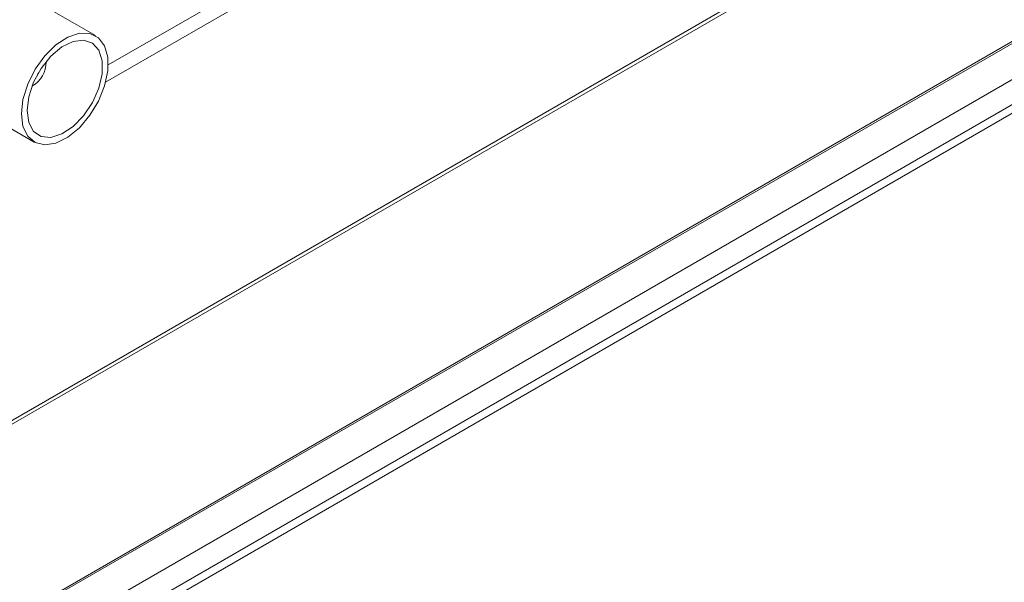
# Model space of a CAD drawing. Header units: millimetres. Extents: x 0 to 1118, y 0 to 864.
# Tile 28 of 248: x 308 to 327, y 127 to 138. Entities that reach past the tile are written whole.
import ezdxf

# ---------------------------------------------------------------- set-up
doc = ezdxf.new("R2010")
doc.units = ezdxf.units.MM

msp = doc.modelspace()

# ---------------------------------------------------------------- linework, layer by layer
at = {"color": 7, "linetype": 'Continuous', "lineweight": 15}
for p, q in [((268.793, 103.358), (414.263, 187.336)), ((268.767, 103.301), (414.237, 187.279)), ((269.43, 102.972), (413.803, 186.317)), ((269.43, 102.478), (413.803, 185.823)), ((269.326, 102.249), (413.7, 185.594)), ((269.003, 102.063), (413.376, 185.408)), ((309.719, 136.829), (324.979, 145.639)), ((324.856, 145.255), (309.669, 136.488)), ((277.15, 112.103), (329.197, 142.149)), ((329.227, 142.092), (277.179, 112.046)), ((309.468, 137.406), (307.335, 138.637)), ((306.122, 136.536), (308.255, 135.305))]:
    msp.add_line(p, q, dxfattribs=at)
at = {"color": 7, "linetype": 'Continuous', "lineweight": 15, "flags": 128}
for points in [[(308.004, 135.86), (308.036, 136.146), (308.129, 136.447), (308.276, 136.741), (308.467, 137.007), (308.687, 137.224), (308.92, 137.377), (309.149, 137.454), (309.356, 137.45), (309.527, 137.364), (309.648, 137.204), (309.711, 136.981), (309.711, 136.711), (309.648, 136.415), (309.527, 136.114), (309.356, 135.832), (309.149, 135.588), (308.92, 135.401), (308.687, 135.285), (308.467, 135.248), (308.276, 135.294), (308.129, 135.418), (308.036, 135.612), (308.004, 135.86)], [(308.116, 135.925), (308.149, 136.198), (308.246, 136.485), (308.397, 136.76), (308.589, 136.999), (308.806, 137.182), (309.027, 137.29), (309.234, 137.316), (309.408, 137.256), (309.533, 137.117), (309.599, 136.909), (309.599, 136.653), (309.533, 136.37), (309.408, 136.085), (309.234, 135.825), (309.027, 135.612), (308.806, 135.465), (308.589, 135.397), (308.397, 135.414), (308.246, 135.515), (308.149, 135.691), (308.116, 135.925)], [(308.345, 136.678), (308.335, 136.659), (308.324, 136.641)]]:
    msp.add_lwpolyline(points, dxfattribs=at)
at = {"color": 7, "linetype": 'Continuous', "lineweight": 15}
msp.add_arc((307.941, 136.887), 0.552, 299.5575, 0.4478, dxfattribs=at)

doc.saveas('drawing.dxf')
